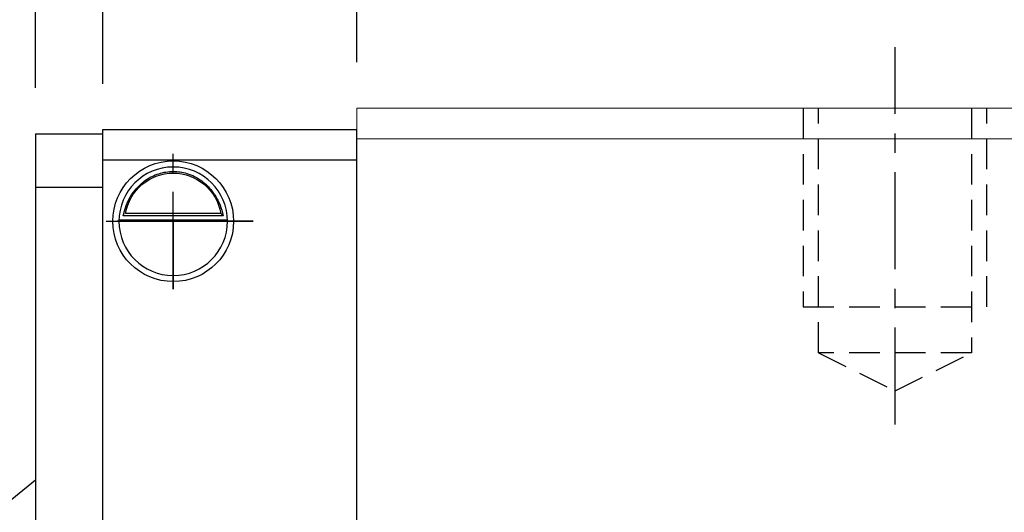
# Model space of a CAD drawing. Header units: millimetres. Extents: x 180 to 446, y 227 to 327.
# Tile 34 of 57: x 345 to 377, y 269 to 285. Entities that reach past the tile are written whole.
import ezdxf

# ---------------------------------------------------------------- set-up
doc = ezdxf.new("R2010")
doc.units = ezdxf.units.MM
doc.header["$PDSIZE"] = -1
doc.linetypes.add('CENTER', pattern=[10.16, 6.35, -1.27, 1.27, -1.27])
doc.linetypes.add('DASHED', pattern=[0.75, 0.5, -0.25])
for name, color, linetype in [('2', 7, 'Continuous'), ('CL', 1, 'CENTER'), ('DIM', 4, 'Continuous'), ('HID', 2, 'DASHED'), ('OUT', 3, 'Continuous')]:
    doc.layers.add(name, color=color, linetype=linetype)
doc.styles.add('DIM-7', font='SIMPLEX.shx', dxfattribs={"width": 0.7, "bigfont": 'chineset.shx'})
doc.dimstyles.new('CNS', dxfattribs={"dimtxt": 3.5, "dimasz": 2.5, "dimexe": 1, "dimexo": 1.5, "dimgap": 0.09, "dimtad": 0, "dimdsep": 46, "dimtxsty": 'DIM-7', "dimcen": 0.09, "dimclrd": 1, "dimclre": 1, "dimclrt": 4, "dimadec": 0, "dimazin": 0, "dimtfac": 1, "dimtix": 1, "dimtmove": 2, "dimatfit": 3, "dimfxl": 1, "dimtvp": 0.971429, "dimtolj": 1, "dimarcsym": 0})

# ---------------------------------------------------------------- blocks, each defined once
blk = doc.blocks.new('*D11')
at = {"layer": 'DEFPOINTS', "color": 0, "transparency": 16777216}
for p in [(391.089, 296.866), (355.889, 281.735), (391.089, 281.735)]:
    blk.add_point(p, dxfattribs=at)
at = {"layer": 'DIM', "color": 7, "lineweight": -2, "transparency": 16777216}
for p, q in [((355.889, 283.235), (355.889, 297.866)), ((391.089, 283.235), (391.089, 297.866)), ((358.389, 296.866), (388.589, 296.866))]:
    blk.add_line(p, q, dxfattribs=at)
at = {"layer": 'DIM', "color": 7, "transparency": 16777216}
for points in [[(358.389, 297.282), (358.389, 296.449), (355.889, 296.866)], [(388.589, 297.282), (388.589, 296.449), (391.089, 296.866)]]:
    blk.add_solid(points, dxfattribs=at)
at = {"layer": 'DIM', "color": 7, "transparency": 16777216, "insert": (373.489, 300.266), "char_height": 3.5, "attachment_point": 5, "style": 'DIM-7'}
blk.add_mtext('\\A1;35.2', dxfattribs=at)
blk = doc.blocks.new('*D12')
at = {"layer": 'DEFPOINTS', "color": 0, "transparency": 16777216}
for p in [(355.889, 290.059), (373.489, 283.735), (355.889, 281.735)]:
    blk.add_point(p, dxfattribs=at)
at = {"layer": 'DIM', "color": 7, "lineweight": -2, "transparency": 16777216}
for p, q in [((355.889, 283.235), (355.889, 291.059)), ((373.489, 285.235), (373.489, 291.059)), ((370.989, 290.059), (358.389, 290.059))]:
    blk.add_line(p, q, dxfattribs=at)
at = {"layer": 'DIM', "color": 7, "transparency": 16777216}
for points in [[(358.389, 290.476), (358.389, 289.642), (355.889, 290.059)], [(370.989, 290.476), (370.989, 289.642), (373.489, 290.059)]]:
    blk.add_solid(points, dxfattribs=at)
at = {"layer": 'DIM', "color": 7, "transparency": 16777216, "insert": (364.689, 293.459), "char_height": 3.5, "attachment_point": 5, "style": 'DIM-7'}
blk.add_mtext('\\A1;17.6', dxfattribs=at)
blk = doc.blocks.new('*D15')
at = {"layer": 'DEFPOINTS', "color": 0, "transparency": 16777216}
for p in [(401.591, 310.661), (345.386, 280.9), (401.591, 280.9)]:
    blk.add_point(p, dxfattribs=at)
at = {"layer": 'DIM', "color": 7, "lineweight": -2, "transparency": 16777216}
for p, q in [((345.386, 282.4), (345.386, 311.661)), ((401.591, 282.4), (401.591, 311.661)), ((347.886, 310.661), (399.091, 310.661))]:
    blk.add_line(p, q, dxfattribs=at)
at = {"layer": 'DIM', "color": 7, "transparency": 16777216}
for points in [[(347.886, 311.078), (347.886, 310.244), (345.386, 310.661)], [(399.091, 311.078), (399.091, 310.244), (401.591, 310.661)]]:
    blk.add_solid(points, dxfattribs=at)
at = {"layer": 'DIM', "color": 7, "transparency": 16777216, "insert": (373.489, 314.061), "char_height": 3.5, "attachment_point": 5, "style": 'DIM-7'}
blk.add_mtext('\\A1;56.2', dxfattribs=at)
blk = doc.blocks.new('*D17')
at = {"layer": 'DEFPOINTS', "color": 0, "transparency": 16777216}
for p in [(399.389, 303.818), (347.589, 281.035), (399.389, 281.035)]:
    blk.add_point(p, dxfattribs=at)
at = {"layer": 'DIM', "color": 7, "lineweight": -2, "transparency": 16777216}
for p, q in [((347.589, 282.535), (347.589, 304.818)), ((399.389, 282.535), (399.389, 304.818)), ((350.089, 303.818), (396.889, 303.818))]:
    blk.add_line(p, q, dxfattribs=at)
at = {"layer": 'DIM', "color": 7, "transparency": 16777216}
for points in [[(350.089, 304.235), (350.089, 303.402), (347.589, 303.818)], [(396.889, 304.235), (396.889, 303.402), (399.389, 303.818)]]:
    blk.add_solid(points, dxfattribs=at)
at = {"layer": 'DIM', "color": 7, "transparency": 16777216, "insert": (373.489, 307.218), "char_height": 3.5, "attachment_point": 5, "style": 'DIM-7'}
blk.add_mtext('\\A1;51.8', dxfattribs=at)

msp = doc.modelspace()

# ---------------------------------------------------------------- linework, layer by layer
at = {"layer": '2', "color": 0, "linetype": 'Continuous'}
for p, q in [((347.589, 281.035), (355.889, 281.035)), ((347.589, 254.4), (347.589, 281.035)), ((355.889, 255.035), (355.889, 281.035)), ((345.386, 280.9), (347.589, 280.9)), ((345.386, 280.9), (345.386, 254.4)), ((355.889, 280.035), (347.589, 280.035)), ((345.386, 279.15), (347.589, 279.15)), ((351.521, 278.218), (348.257, 278.218)), ((351.444, 278.285), (348.334, 278.285)), ((348.115, 278.085), (351.663, 278.085)), ((355.889, 276.135), (355.889, 276.385)), ((344.186, 268.6), (345.386, 269.572))]:
    msp.add_line(p, q, dxfattribs=at)
at = {"layer": '2', "color": 0, "linetype": 'Continuous', "extrusion": (0, 0, -1)}
for radius, start, end in [(1.975, 270, 90), (1.975, 90, 270), (1.575, 9.1332, 90), (1.575, 90, 170.8668)]:
    msp.add_arc((-349.889, 278.035), radius, start, end, dxfattribs=at)
at = {"layer": '2', "color": 0, "linetype": 'Continuous'}
for start, end in [(90, 270), (270, 90)]:
    msp.add_arc((349.889, 278.035), 1.775, start, end, dxfattribs=at)
for points, knots in [([(348.257, 278.218), (348.273, 278.294), (348.295, 278.384), (348.358, 278.573), (348.401, 278.675), (348.506, 278.871), (348.57, 278.967), (348.742, 279.179), (348.86, 279.289), (349.119, 279.47), (349.264, 279.542), (349.566, 279.64), (349.729, 279.666), (349.889, 279.666)], [0, 0, 0, 0, 0.137686, 0.137686, 0.275472, 0.275472, 0.412356, 0.412356, 0.606431, 0.606431, 0.804639, 0.804639, 1, 1, 1, 1]), ([(349.889, 279.666), (350.04, 279.666), (350.193, 279.643), (350.51, 279.547), (350.675, 279.463), (350.946, 279.264), (351.06, 279.154), (351.232, 278.934), (351.298, 278.827), (351.404, 278.614), (351.445, 278.503), (351.494, 278.337), (351.509, 278.274), (351.521, 278.218)], [0, 0, 0, 0, 0.183798, 0.183798, 0.410489, 0.410489, 0.600027, 0.600027, 0.749109, 0.749109, 0.899192, 0.899192, 1, 1, 1, 1])]:
    msp.add_open_spline(points, degree=3, knots=knots, dxfattribs=at)
msp.add_open_spline([(351.444, 278.285), (351.469, 278.263), (351.495, 278.24), (351.521, 278.218)], degree=3, dxfattribs=at)
at = {"layer": 'CL', "color": 0, "ltscale": 0.5}
for p, q in [((373.489, 271.385), (373.489, 283.735)), ((349.889, 275.819), (349.889, 280.241)), ((352.5, 278.035), (347.695, 278.035)), ((347.695, 278.035), (349.889, 278.035)), ((349.889, 278.035), (352.5, 278.035)), ((349.889, 278.035), (349.889, 275.819))]:
    msp.add_line(p, q, dxfattribs=at)
at = {"layer": 'HID', "color": 0, "ltscale": 2}
for p, q in [((370.489, 281.735), (370.489, 275.235)), ((370.989, 273.735), (370.989, 281.735)), ((375.989, 281.735), (375.989, 273.735)), ((376.489, 275.235), (376.489, 281.735)), ((370.489, 275.235), (376.489, 275.235)), ((375.989, 273.735), (370.989, 273.735)), ((370.989, 273.735), (373.489, 272.485)), ((373.489, 272.485), (375.989, 273.735))]:
    msp.add_line(p, q, dxfattribs=at)
at = {"layer": 'OUT', "color": 0, "linetype": 'Continuous', "lineweight": 15}
for p, q in [((355.889, 280.735), (355.889, 281.735)), ((391.089, 281.735), (355.889, 281.735)), ((391.089, 280.735), (355.889, 280.735)), ((355.889, 256.585), (355.889, 280.735))]:
    msp.add_line(p, q, dxfattribs=at)

# ---------------------------------------------------------------- dimensions: what is measured, and where the dimension line sits
at = {"layer": 'DIM', "color": 0}
for base, p1, p2, picture, middle in [((401.5913, 310.6611), (345.3864, 280.8999), (401.5913, 280.8999), '*D15', (373.4888, 314.0611)), ((399.389, 303.818), (347.589, 281.035), (399.389, 281.035), '*D17', (373.489, 307.218)), ((391.089, 296.866), (355.889, 281.735), (391.089, 281.735), '*D11', (373.489, 300.266)), ((355.889, 290.059), (373.489, 283.735), (355.889, 281.735), '*D12', (364.689, 293.459))]:
    dim = msp.add_linear_dim(base=base, p1=p1, p2=p2, dimstyle='CNS', override={"dimclrd": 7, "dimclre": 7, "dimclrt": 7}, dxfattribs=at)
    dim.commit()
    dim.dimension.update_dxf_attribs({"geometry": picture, "text_midpoint": middle})

doc.saveas('drawing.dxf')
